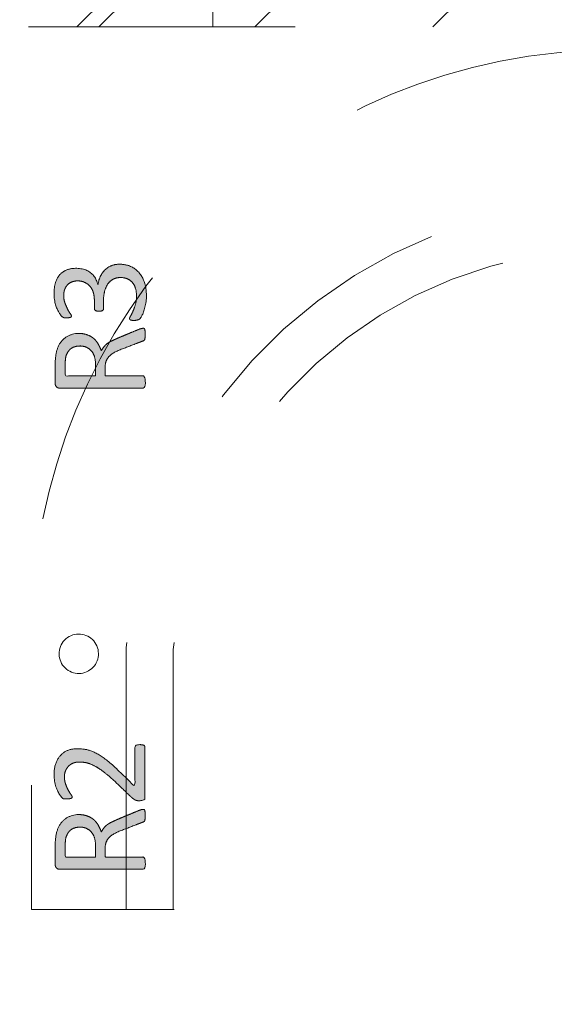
# Model space of a CAD drawing. Header units: inches. Extents: x -522 to -243, y -71 to 49.
# Tile 11 of 54: x -304.73 to -302.06, y -7.57 to -2.65. Entities that reach past the tile are written whole.
import ezdxf

# ---------------------------------------------------------------- set-up
doc = ezdxf.new("R2010")
doc.units = ezdxf.units.IN
doc.header["$LTSCALE"] = 32
doc.header["$MEASUREMENT"] = 0
doc.linetypes.add('Dash Style-1', pattern=[0.083328, 0.041656, -0.041672])
for name, color, linetype, lineweight in [('DashLine', 7, 'Dash Style-1', 13), ('DashLineFill', 7, 'Dash Style-1', 13), ('Drawing', 7, 'Continuous', 18), ('None', 7, 'Continuous', 18), ('SolidLine', 7, 'Continuous', 15)]:
    doc.layers.add(name, color=color, linetype=linetype, lineweight=lineweight)
doc.layers.add('Notes', color=1, linetype='Continuous', lineweight=18, true_color=0xff0000)

# ---------------------------------------------------------------- blocks, each defined once
blk = doc.blocks.new('Group-32')
at = {"layer": 'Notes', "linetype": 'Continuous', "lineweight": 0, "true_color": 0xff0000}
blk.add_hatch(color=1, dxfattribs=at).paths.add_polyline_path([(2.9199, 6.43), (2.9272, 6.4298), (2.9344, 6.4293), (2.9414, 6.4286), (2.9483, 6.4274), (2.955, 6.426), (2.9616, 6.4243), (2.968, 6.4222), (2.9743, 6.4198), (2.9805, 6.4171), (2.9863, 6.4141), (2.992, 6.4108), (2.9974, 6.4071), (3.0026, 6.4032), (3.0076, 6.3989), (3.0123, 6.3943), (3.0168, 6.3894), (3.0211, 6.3842), (3.0251, 6.3787), (3.0289, 6.3729), (3.0325, 6.3668), (3.0358, 6.3604), (3.0389, 6.3537), (3.0418, 6.3468), (3.0445, 6.3396), (3.0469, 6.3321), (3.0489, 6.3243), (3.0507, 6.3164), (3.0521, 6.3082), (3.0532, 6.2998), (3.054, 6.2911), (3.0545, 6.2822), (3.0546, 6.2731), (3.0546, 6.2676), (3.0544, 6.2622), (3.0541, 6.2569), (3.0537, 6.2517), (3.0532, 6.2465), (3.0525, 6.2415), (3.0518, 6.2365), (3.0509, 6.2316), (3.05, 6.2268), (3.049, 6.2221), (3.0479, 6.2176), (3.0468, 6.2131), (3.0456, 6.2088), (3.0444, 6.2046), (3.0431, 6.2005), (3.0417, 6.1965), (3.0403, 6.1927), (3.0389, 6.189), (3.0376, 6.1855), (3.0362, 6.1822), (3.0348, 6.1791), (3.0334, 6.1761), (3.032, 6.1733), (3.0306, 6.1707), (3.0293, 6.1683), (3.0281, 6.1661), (3.027, 6.1642), (3.026, 6.1626), (3.0252, 6.1613), (3.0244, 6.1601), (3.0238, 6.1593), (3.0233, 6.1587), (3.0228, 6.1582), (3.0223, 6.1578), (3.0217, 6.1573), (3.0212, 6.1569), (3.0206, 6.1564), (3.02, 6.1559), (3.0193, 6.1555), (3.0186, 6.155), (3.0179, 6.1546), (3.0172, 6.1541), (3.0164, 6.1538), (3.0156, 6.1534), (3.0148, 6.1531), (3.014, 6.1528), (3.0131, 6.1525), (3.0122, 6.1522), (3.0112, 6.152), (3.0103, 6.1518), (3.0093, 6.1515), (3.0083, 6.1513), (3.0072, 6.1511), (3.0061, 6.1509), (3.005, 6.1506), (3.0039, 6.1504), (3.0027, 6.1502), (3.0014, 6.15), (3, 6.1498), (2.9986, 6.1497), (2.997, 6.1496), (2.9954, 6.1495), (2.9937, 6.1495), (2.9919, 6.1495), (2.9888, 6.1495), (2.9859, 6.1496), (2.9834, 6.1499), (2.981, 6.1502), (2.979, 6.1506), (2.9772, 6.151), (2.9756, 6.1516), (2.9743, 6.1522), (2.9733, 6.1529), (2.9723, 6.1537), (2.9715, 6.1544), (2.9709, 6.1552), (2.9704, 6.1561), (2.97, 6.1569), (2.9698, 6.1578), (2.9697, 6.1587), (2.9698, 6.1597), (2.9701, 6.1609), (2.9705, 6.1622), (2.9711, 6.1638), (2.9719, 6.1655), (2.9728, 6.1673), (2.974, 6.1694), (2.9753, 6.1716), (2.9767, 6.174), (2.9781, 6.1766), (2.9796, 6.1793), (2.981, 6.1822), (2.9826, 6.1853), (2.9841, 6.1886), (2.9857, 6.192), (2.9873, 6.1956), (2.9889, 6.1994), (2.9904, 6.2032), (2.992, 6.2072), (2.9935, 6.2113), (2.995, 6.2155), (2.9964, 6.2198), (2.9979, 6.2243), (2.9993, 6.2288), (3.0006, 6.2335), (3.0017, 6.2384), (3.0026, 6.2434), (3.0034, 6.2487), (3.004, 6.2541), (3.0045, 6.2596), (3.0047, 6.2654), (3.0048, 6.2713), (3.0047, 6.2772), (3.0045, 6.2828), (3.004, 6.2882), (3.0034, 6.2934), (3.0026, 6.2984), (3.0017, 6.3031), (3.0006, 6.3076), (2.9993, 6.3119), (2.9978, 6.316), (2.9961, 6.3199), (2.9943, 6.3237), (2.9923, 6.3273), (2.9902, 6.3308), (2.9878, 6.3342), (2.9853, 6.3374), (2.9827, 6.3405), (2.9798, 6.3434), (2.9769, 6.3461), (2.9738, 6.3486), (2.9707, 6.3509), (2.9674, 6.3529), (2.964, 6.3548), (2.9604, 6.3565), (2.9568, 6.358), (2.9531, 6.3593), (2.9493, 6.3604), (2.9455, 6.3614), (2.9416, 6.3622), (2.9376, 6.3628), (2.9336, 6.3632), (2.9296, 6.3635), (2.9254, 6.3635), (2.9205, 6.3634), (2.9156, 6.3631), (2.911, 6.3625), (2.9065, 6.3617), (2.9022, 6.3607), (2.8981, 6.3594), (2.8942, 6.3579), (2.8904, 6.3562), (2.8867, 6.3542), (2.8832, 6.3521), (2.8798, 6.3497), (2.8765, 6.3472), (2.8734, 6.3444), (2.8703, 6.3415), (2.8674, 6.3383), (2.8645, 6.3349), (2.8618, 6.3314), (2.8593, 6.3276), (2.8569, 6.3235), (2.8546, 6.3193), (2.8525, 6.3148), (2.8505, 6.31), (2.8487, 6.3051), (2.847, 6.2999), (2.8455, 6.2945), (2.8442, 6.289), (2.8431, 6.2833), (2.8422, 6.2775), (2.8415, 6.2715), (2.841, 6.2654), (2.8407, 6.2592), (2.8405, 6.2528), (2.8405, 6.2104), (2.8405, 6.2095), (2.8405, 6.2086), (2.8404, 6.2077), (2.8403, 6.2069), (2.8402, 6.2061), (2.84, 6.2054), (2.8398, 6.2046), (2.8396, 6.2039), (2.8394, 6.2032), (2.8391, 6.2026), (2.8387, 6.202), (2.8382, 6.2014), (2.8378, 6.2008), (2.8372, 6.2003), (2.8366, 6.1998), (2.8359, 6.1993), (2.8352, 6.1989), (2.8344, 6.1984), (2.8336, 6.198), (2.8327, 6.1977), (2.8318, 6.1974), (2.8307, 6.1971), (2.8297, 6.1968), (2.8286, 6.1965), (2.8274, 6.1963), (2.8261, 6.1961), (2.8247, 6.196), (2.8232, 6.1958), (2.8217, 6.1957), (2.8201, 6.1957), (2.8184, 6.1956), (2.8166, 6.1956), (2.8152, 6.1956), (2.8138, 6.1957), (2.8125, 6.1957), (2.8113, 6.1958), (2.81, 6.196), (2.8088, 6.1961), (2.8076, 6.1963), (2.8064, 6.1965), (2.8053, 6.1968), (2.8042, 6.1971), (2.8032, 6.1974), (2.8023, 6.1977), (2.8014, 6.198), (2.8005, 6.1984), (2.7997, 6.1989), (2.799, 6.1993), (2.7984, 6.1998), (2.7978, 6.2003), (2.7972, 6.2008), (2.7967, 6.2014), (2.7963, 6.202), (2.7959, 6.2026), (2.7956, 6.2032), (2.7953, 6.2039), (2.7951, 6.2046), (2.7949, 6.2052), (2.7948, 6.2059), (2.7946, 6.2065), (2.7945, 6.207), (2.7945, 6.2075), (2.7944, 6.2081), (2.7944, 6.2085), (2.7944, 6.2491), (2.7943, 6.2546), (2.7941, 6.26), (2.7936, 6.2652), (2.793, 6.2703), (2.7923, 6.2754), (2.7913, 6.2803), (2.7902, 6.2851), (2.7889, 6.2897), (2.7874, 6.2942), (2.7858, 6.2986), (2.7839, 6.3027), (2.782, 6.3066), (2.7798, 6.3103), (2.7775, 6.3138), (2.7749, 6.3171), (2.7723, 6.3202), (2.7694, 6.3231), (2.7664, 6.3259), (2.7633, 6.3285), (2.76, 6.331), (2.7566, 6.3334), (2.7531, 6.3356), (2.7494, 6.3376), (2.7455, 6.3396), (2.7415, 6.3413), (2.7375, 6.3428), (2.7334, 6.3441), (2.7291, 6.3451), (2.7248, 6.3459), (2.7204, 6.3465), (2.7159, 6.3468), (2.7114, 6.3469), (2.7077, 6.3469), (2.7041, 6.3466), (2.7006, 6.3463), (2.6971, 6.3458), (2.6936, 6.3451), (2.6903, 6.3443), (2.6869, 6.3434), (2.6837, 6.3423), (2.6805, 6.3411), (2.6775, 6.3397), (2.6745, 6.3382), (2.6717, 6.3366), (2.669, 6.3348), (2.6664, 6.3328), (2.6639, 6.3307), (2.6615, 6.3285), (2.6593, 6.3261), (2.6572, 6.3236), (2.6551, 6.3209), (2.6532, 6.3181), (2.6514, 6.3151), (2.6498, 6.312), (2.6482, 6.3088), (2.6468, 6.3054), (2.6455, 6.3019), (2.6444, 6.2982), (2.6434, 6.2944), (2.6426, 6.2904), (2.642, 6.2863), (2.6416, 6.2821), (2.6413, 6.2777), (2.6412, 6.2731), (2.6413, 6.2681), (2.6416, 6.2632), (2.6421, 6.2584), (2.6429, 6.2537), (2.6438, 6.2492), (2.6449, 6.2447), (2.6462, 6.2404), (2.6477, 6.2362), (2.6493, 6.2321), (2.6509, 6.2281), (2.6525, 6.2243), (2.6542, 6.2205), (2.6558, 6.2169), (2.6574, 6.2134), (2.659, 6.21), (2.6606, 6.2067), (2.6622, 6.2035), (2.6638, 6.2005), (2.6655, 6.1975), (2.6671, 6.1947), (2.6687, 6.192), (2.6703, 6.1894), (2.6719, 6.1869), (2.6735, 6.1845), (2.675, 6.1823), (2.6764, 6.1803), (2.6775, 6.1784), (2.6784, 6.1767), (2.6791, 6.1752), (2.6796, 6.1738), (2.6799, 6.1726), (2.68, 6.1716), (2.68, 6.1712), (2.6799, 6.1707), (2.6799, 6.1702), (2.6798, 6.1698), (2.6796, 6.1693), (2.6795, 6.1688), (2.6793, 6.1684), (2.6791, 6.1679), (2.6788, 6.1675), (2.6785, 6.1671), (2.6781, 6.1667), (2.6777, 6.1663), (2.6772, 6.166), (2.6766, 6.1657), (2.676, 6.1654), (2.6754, 6.1652), (2.6747, 6.1649), (2.6739, 6.1647), (2.673, 6.1645), (2.6722, 6.1642), (2.6712, 6.164), (2.6702, 6.1638), (2.6691, 6.1635), (2.668, 6.1633), (2.6668, 6.1631), (2.6655, 6.1629), (2.6641, 6.1627), (2.6627, 6.1626), (2.6612, 6.1625), (2.6595, 6.1624), (2.6578, 6.1624), (2.656, 6.1624), (2.6546, 6.1624), (2.6534, 6.1624), (2.6521, 6.1624), (2.6509, 6.1624), (2.6498, 6.1624), (2.6487, 6.1624), (2.6477, 6.1624), (2.6468, 6.1624), (2.6459, 6.1624), (2.645, 6.1625), (2.6441, 6.1626), (2.6433, 6.1629), (2.6425, 6.1631), (2.6418, 6.1634), (2.641, 6.1638), (2.6403, 6.1642), (2.6396, 6.1647), (2.6389, 6.1651), (2.6382, 6.1655), (2.6375, 6.1658), (2.6369, 6.1662), (2.6362, 6.1665), (2.6355, 6.1668), (2.6348, 6.167), (2.6341, 6.1673), (2.6334, 6.1676), (2.6327, 6.1681), (2.632, 6.1686), (2.6313, 6.1692), (2.6306, 6.1699), (2.6299, 6.1707), (2.6292, 6.1716), (2.6285, 6.1726), (2.6276, 6.1739), (2.6266, 6.1753), (2.6256, 6.1769), (2.6243, 6.1788), (2.623, 6.1808), (2.6216, 6.183), (2.62, 6.1855), (2.6184, 6.1881), (2.6168, 6.1908), (2.6152, 6.1936), (2.6136, 6.1965), (2.6119, 6.1996), (2.6103, 6.2028), (2.6087, 6.206), (2.6071, 6.2094), (2.6055, 6.213), (2.604, 6.2167), (2.6026, 6.2206), (2.6013, 6.2247), (2.6001, 6.2289), (2.599, 6.2333), (2.5979, 6.2379), (2.5969, 6.2427), (2.5961, 6.2476), (2.5953, 6.2525), (2.5947, 6.2576), (2.5942, 6.2627), (2.5938, 6.268), (2.5935, 6.2733), (2.5933, 6.2787), (2.5933, 6.2842), (2.5934, 6.2919), (2.5937, 6.2994), (2.5943, 6.3067), (2.5951, 6.3137), (2.5961, 6.3205), (2.5974, 6.3271), (2.5989, 6.3334), (2.6006, 6.3396), (2.6026, 6.3454), (2.6048, 6.351), (2.6072, 6.3564), (2.6099, 6.3615), (2.6127, 6.3663), (2.6159, 6.3709), (2.6192, 6.3752), (2.6228, 6.3792), (2.6266, 6.383), (2.6305, 6.3866), (2.6346, 6.3898), (2.6389, 6.3928), (2.6434, 6.3956), (2.648, 6.3981), (2.6529, 6.4003), (2.6578, 6.4023), (2.663, 6.404), (2.6682, 6.4055), (2.6736, 6.4068), (2.6791, 6.4078), (2.6847, 6.4086), (2.6904, 6.4092), (2.6962, 6.4096), (2.7021, 6.4097), (2.7076, 6.4096), (2.713, 6.4093), (2.7182, 6.4089), (2.7234, 6.4083), (2.7284, 6.4075), (2.7333, 6.4066), (2.7381, 6.4054), (2.7427, 6.4041), (2.7473, 6.4027), (2.7517, 6.4011), (2.7559, 6.3993), (2.76, 6.3975), (2.764, 6.3954), (2.7678, 6.3932), (2.7715, 6.3909), (2.775, 6.3885), (2.7784, 6.3858), (2.7817, 6.383), (2.7848, 6.3801), (2.7877, 6.3769), (2.7905, 6.3736), (2.7932, 6.3701), (2.7957, 6.3665), (2.7981, 6.3626), (2.8003, 6.3586), (2.8024, 6.3545), (2.8042, 6.3502), (2.8059, 6.3458), (2.8075, 6.3412), (2.8088, 6.3365), (2.81, 6.3316), (2.811, 6.3266), (2.8129, 6.3266), (2.8134, 6.3321), (2.8143, 6.3375), (2.8153, 6.3429), (2.8166, 6.3481), (2.8181, 6.3532), (2.8198, 6.3583), (2.8217, 6.3633), (2.8239, 6.3682), (2.8263, 6.3729), (2.8288, 6.3775), (2.8315, 6.3819), (2.8343, 6.3862), (2.8373, 6.3902), (2.8404, 6.3941), (2.8436, 6.3978), (2.847, 6.4014), (2.8505, 6.4047), (2.8542, 6.4079), (2.858, 6.4109), (2.862, 6.4136), (2.8661, 6.4162), (2.8704, 6.4185), (2.8748, 6.4207), (2.8793, 6.4226), (2.884, 6.4243), (2.8888, 6.4258), (2.8937, 6.4271), (2.8987, 6.4281), (2.9038, 6.4289), (2.9091, 6.4295), (2.9144, 6.4299)])
h = blk.add_hatch(color=1, dxfattribs=at)
h.paths.add_polyline_path([(3.038, 6.1104), (3.0389, 6.1104), (3.0397, 6.1104), (3.0405, 6.1103), (3.0412, 6.1102), (3.0419, 6.1101), (3.0425, 6.1099), (3.0431, 6.1097), (3.0436, 6.1095), (3.044, 6.1093), (3.0444, 6.1089), (3.0448, 6.1084), (3.0452, 6.1079), (3.0455, 6.1073), (3.0458, 6.1066), (3.0461, 6.1058), (3.0463, 6.1049), (3.0466, 6.1039), (3.0468, 6.1029), (3.047, 6.1018), (3.0472, 6.1005), (3.0475, 6.0992), (3.0477, 6.0978), (3.0479, 6.0963), (3.0482, 6.0948), (3.0484, 6.0931), (3.0486, 6.0914), (3.0487, 6.0895), (3.0489, 6.0876), (3.049, 6.0856), (3.049, 6.0835), (3.0491, 6.0813), (3.0491, 6.0791), (3.0491, 6.0768), (3.049, 6.0747), (3.049, 6.0727), (3.0489, 6.0708), (3.0487, 6.069), (3.0486, 6.0673), (3.0484, 6.0658), (3.0482, 6.0643), (3.0479, 6.063), (3.0477, 6.0617), (3.0475, 6.0604), (3.0472, 6.0592), (3.047, 6.0581), (3.0468, 6.057), (3.0466, 6.056), (3.0463, 6.0551), (3.0461, 6.0542), (3.0457, 6.0534), (3.0454, 6.0526), (3.0449, 6.0519), (3.0444, 6.0512), (3.0439, 6.0506), (3.0433, 6.05), (3.0426, 6.0495), (3.0419, 6.0491), (3.0411, 6.0486), (3.0402, 6.0482), (3.0392, 6.0477), (3.0381, 6.0472), (3.0369, 6.0468), (3.0357, 6.0463), (3.0343, 6.0459), (2.9291, 6.0053), (2.9246, 6.0034), (2.9201, 6.0016), (2.9158, 5.9997), (2.9116, 5.9979), (2.9075, 5.996), (2.9035, 5.9942), (2.8997, 5.9923), (2.8959, 5.9905), (2.8923, 5.9886), (2.8888, 5.9866), (2.8854, 5.9844), (2.8821, 5.9822), (2.8789, 5.9798), (2.8758, 5.9773), (2.8729, 5.9748), (2.8701, 5.972), (2.8674, 5.9692), (2.8649, 5.9663), (2.8626, 5.9632), (2.8604, 5.96), (2.8584, 5.9568), (2.8566, 5.9534), (2.8549, 5.9498), (2.8535, 5.9462), (2.8522, 5.9424), (2.851, 5.9385), (2.8501, 5.9344), (2.8493, 5.9301), (2.8487, 5.9256), (2.8483, 5.9209), (2.848, 5.9161), (2.8479, 5.9111), (2.8479, 5.8724), (3.038, 5.8724), (3.0389, 5.8724), (3.0397, 5.8723), (3.0405, 5.8721), (3.0412, 5.8719), (3.0419, 5.8717), (3.0425, 5.8713), (3.0431, 5.871), (3.0436, 5.8705), (3.044, 5.87), (3.0444, 5.8695), (3.0448, 5.8689), (3.0452, 5.8682), (3.0455, 5.8675), (3.0458, 5.8667), (3.0461, 5.8659), (3.0463, 5.865), (3.0466, 5.8641), (3.0468, 5.863), (3.047, 5.862), (3.0472, 5.8609), (3.0475, 5.8597), (3.0477, 5.8584), (3.0479, 5.8571), (3.0482, 5.8558), (3.0484, 5.8543), (3.0486, 5.8528), (3.0487, 5.8511), (3.0489, 5.8493), (3.049, 5.8474), (3.049, 5.8454), (3.0491, 5.8433), (3.0491, 5.841), (3.0491, 5.8392), (3.049, 5.8374), (3.049, 5.8357), (3.0489, 5.8341), (3.0487, 5.8325), (3.0486, 5.831), (3.0484, 5.8295), (3.0482, 5.8281), (3.0479, 5.8267), (3.0477, 5.8254), (3.0475, 5.8242), (3.0472, 5.823), (3.047, 5.8219), (3.0468, 5.8208), (3.0466, 5.8198), (3.0463, 5.8189), (3.0461, 5.818), (3.0458, 5.8171), (3.0455, 5.8164), (3.0452, 5.8156), (3.0448, 5.815), (3.0444, 5.8144), (3.044, 5.8138), (3.0436, 5.8133), (3.0431, 5.8129), (3.0425, 5.8125), (3.0419, 5.8122), (3.0412, 5.8119), (3.0405, 5.8117), (3.0397, 5.8116), (3.0389, 5.8115), (3.038, 5.8115), (2.6228, 5.8115), (2.6197, 5.8116), (2.6168, 5.8119), (2.6141, 5.8125), (2.6117, 5.8133), (2.6095, 5.8144), (2.6076, 5.8156), (2.6058, 5.8171), (2.6043, 5.8189), (2.603, 5.8207), (2.6019, 5.8226), (2.601, 5.8244), (2.6002, 5.8262), (2.5996, 5.8281), (2.5991, 5.8299), (2.5989, 5.8318), (2.5988, 5.8336), (2.5988, 5.9296), (2.5988, 5.9337), (2.5989, 5.9376), (2.5989, 5.9413), (2.599, 5.9448), (2.5992, 5.9482), (2.5993, 5.9514), (2.5995, 5.9544), (2.5997, 5.9573), (2.6, 5.96), (2.6002, 5.9627), (2.6005, 5.9653), (2.6009, 5.9679), (2.6012, 5.9704), (2.6016, 5.9728), (2.602, 5.9752), (2.6025, 5.9776), (2.6035, 5.9839), (2.6047, 5.9901), (2.6062, 5.9962), (2.6078, 6.002), (2.6096, 6.0077), (2.6117, 6.0132), (2.6139, 6.0186), (2.6163, 6.0237), (2.6189, 6.0287), (2.6217, 6.0334), (2.6246, 6.0379), (2.6276, 6.0422), (2.6308, 6.0462), (2.6341, 6.05), (2.6376, 6.0536), (2.6412, 6.0569), (2.645, 6.0601), (2.6489, 6.063), (2.653, 6.0658), (2.6572, 6.0685), (2.6615, 6.0709), (2.666, 6.0732), (2.6706, 6.0753), (2.6754, 6.0772), (2.6803, 6.079), (2.6852, 6.0805), (2.6903, 6.0817), (2.6954, 6.0828), (2.7007, 6.0836), (2.706, 6.0842), (2.7114, 6.0845), (2.7169, 6.0846), (2.7224, 6.0845), (2.7277, 6.0842), (2.733, 6.0837), (2.7381, 6.083), (2.7431, 6.0821), (2.748, 6.081), (2.7528, 6.0797), (2.7575, 6.0782), (2.762, 6.0765), (2.7664, 6.0746), (2.7707, 6.0727), (2.7748, 6.0705), (2.7788, 6.0683), (2.7826, 6.0659), (2.7863, 6.0633), (2.7898, 6.0606), (2.7932, 6.0578), (2.7964, 6.0547), (2.7995, 6.0515), (2.8025, 6.0482), (2.8053, 6.0446), (2.808, 6.0409), (2.8105, 6.037), (2.8129, 6.0329), (2.8151, 6.0288), (2.8174, 6.0245), (2.8195, 6.0202), (2.8216, 6.0159), (2.8237, 6.0115), (2.8257, 6.007), (2.8276, 6.0025), (2.8295, 5.9979), (2.8309, 6.0006), (2.8324, 6.0033), (2.8339, 6.0059), (2.8355, 6.0085), (2.8371, 6.011), (2.8388, 6.0134), (2.8406, 6.0158), (2.8424, 6.0182), (2.8443, 6.0205), (2.8463, 6.0227), (2.8483, 6.0248), (2.8505, 6.0269), (2.8527, 6.029), (2.855, 6.031), (2.8574, 6.0329), (2.8599, 6.0348), (2.8625, 6.0366), (2.8652, 6.0384), (2.8681, 6.0402), (2.871, 6.0419), (2.8741, 6.0437), (2.8772, 6.0453), (2.8805, 6.047), (2.8839, 6.0486), (2.8874, 6.0503), (2.891, 6.0519), (2.8947, 6.0536), (2.8985, 6.0553), (2.9023, 6.0571), (2.9062, 6.0588), (2.9103, 6.0606), (2.9144, 6.0625), (3.0122, 6.1031), (3.0153, 6.1044), (3.0182, 6.1055), (3.0208, 6.1066), (3.0233, 6.1075), (3.0254, 6.1082), (3.0274, 6.1088), (3.0291, 6.1092), (3.0306, 6.1095), (3.032, 6.1097), (3.0332, 6.1099), (3.0343, 6.1101), (3.0352, 6.1102), (3.0361, 6.1103), (3.0369, 6.1104), (3.0375, 6.1104)])
h.paths.add_polyline_path([(2.7243, 6.0219), (2.7175, 6.0217), (2.7111, 6.0211), (2.705, 6.0202), (2.6991, 6.0189), (2.6936, 6.0172), (2.6885, 6.0151), (2.6836, 6.0127), (2.6791, 6.0099), (2.6748, 6.0066), (2.6708, 6.0029), (2.6671, 5.9987), (2.6636, 5.994), (2.6604, 5.9887), (2.6574, 5.9831), (2.6547, 5.9769), (2.6523, 5.9702), (2.6519, 5.9679), (2.6514, 5.9655), (2.6511, 5.963), (2.6507, 5.9605), (2.6504, 5.9579), (2.6501, 5.9553), (2.6498, 5.9526), (2.6495, 5.9499), (2.6493, 5.947), (2.6491, 5.944), (2.649, 5.9408), (2.6489, 5.9374), (2.6488, 5.9339), (2.6487, 5.9302), (2.6486, 5.9263), (2.6486, 5.9222), (2.6486, 5.8724), (2.8, 5.8724), (2.8, 5.9296), (2.7999, 5.9355), (2.7996, 5.9411), (2.7992, 5.9465), (2.7986, 5.9517), (2.7978, 5.9567), (2.7968, 5.9614), (2.7957, 5.9659), (2.7944, 5.9702), (2.7929, 5.9743), (2.7913, 5.9782), (2.7895, 5.982), (2.7875, 5.9857), (2.7853, 5.9892), (2.783, 5.9925), (2.7805, 5.9957), (2.7778, 5.9988), (2.775, 6.0017), (2.7721, 6.0044), (2.7691, 6.0069), (2.766, 6.0092), (2.7629, 6.0113), (2.7596, 6.0132), (2.7563, 6.0148), (2.7529, 6.0163), (2.7494, 6.0176), (2.7459, 6.0188), (2.7424, 6.0197), (2.7388, 6.0205), (2.7352, 6.0211), (2.7316, 6.0215), (2.728, 6.0218)])
at = {"layer": 'Notes', "color": 7}
for points, knots in [([(2.9199, 6.43), (2.9494, 6.43), (2.9993, 6.4097), (3.0343, 6.3691), (3.0546, 6.31), (3.0546, 6.251), (3.0472, 6.2122), (3.0362, 6.1808), (3.0251, 6.1605), (3.0214, 6.1569), (3.0159, 6.1532), (3.0085, 6.1513), (2.9993, 6.1495), (2.979, 6.1495), (2.9697, 6.155), (2.9697, 6.1624), (2.9808, 6.1808), (2.9937, 6.2104), (3.0048, 6.2473), (3.0048, 6.2953), (2.9937, 6.3285), (2.9716, 6.3525), (2.9421, 6.3635), (2.9051, 6.3635), (2.8756, 6.3488), (2.8535, 6.3211), (2.8405, 6.2787), (2.8405, 6.2316), (2.8405, 6.2067), (2.8378, 6.1984), (2.8239, 6.1956), (2.811, 6.1956), (2.7972, 6.1984), (2.7944, 6.2067), (2.7944, 6.2288), (2.7944, 6.2713), (2.7833, 6.3082), (2.7612, 6.3322), (2.7298, 6.3469), (2.6966, 6.3469), (2.6578, 6.3331), (2.6412, 6.2916), (2.6412, 6.2528), (2.6606, 6.203), (2.68, 6.1753), (2.68, 6.1698), (2.6781, 6.1661), (2.6726, 6.1642), (2.6634, 6.1624), (2.6514, 6.1624), (2.6431, 6.1624), (2.6375, 6.1661), (2.632, 6.1679), (2.6265, 6.1753), (2.6136, 6.1956), (2.6006, 6.2233), (2.5933, 6.262), (2.5933, 6.3156), (2.608, 6.3635), (2.6375, 6.3949), (2.6781, 6.4097), (2.7243, 6.4097), (2.7612, 6.3986), (2.7889, 6.3783), (2.8073, 6.3469), (2.811, 6.3266), (2.8119, 6.3266), (2.8129, 6.3266), (2.8147, 6.3488), (2.8332, 6.3875), (2.8609, 6.4152), (2.8978, 6.43), (2.9199, 6.43)], [0, 0, 0, 0.017275, 0.034551, 0.051826, 0.069101, 0.079466, 0.089831, 0.100197, 0.110562, 0.120927, 0.131292, 0.141657, 0.152023, 0.170162, 0.188301, 0.20644, 0.224579, 0.242718, 0.260857, 0.278996, 0.297135, 0.315274, 0.333413, 0.355585, 0.377758, 0.39993, 0.422102, 0.440315, 0.443482, 0.449817, 0.452985, 0.455359, 0.460109, 0.462484, 0.488606, 0.517104, 0.545602, 0.5741, 0.602598, 0.625397, 0.670993, 0.693792, 0.71887, 0.769027, 0.794105, 0.806644, 0.819183, 0.831722, 0.844261, 0.852098, 0.858368, 0.864638, 0.870907, 0.877177, 0.883446, 0.889716, 0.895985, 0.904867, 0.913749, 0.922631, 0.931513, 0.939712, 0.947912, 0.956111, 0.96431, 0.96431, 0.964676, 0.964676, 0.973507, 0.982338, 0.991169, 1, 1, 1]), ([(3.038, 6.1104), (3.0417, 6.1104), (3.0454, 6.1086), (3.0472, 6.1012), (3.0491, 6.0883), (3.0491, 6.0698), (3.0472, 6.0588), (3.0454, 6.0514), (3.0399, 6.0477), (3.0343, 6.0459), (2.9817, 6.0256), (2.9291, 6.0053), (2.9107, 5.9979), (2.8812, 5.9831), (2.859, 5.961), (2.8479, 5.9314), (2.8479, 5.8918), (2.8479, 5.8724), (2.943, 5.8724), (3.0417, 5.8724), (3.0454, 5.8687), (3.0472, 5.8613), (3.0491, 5.8502), (3.0491, 5.8336), (3.0472, 5.8226), (3.0454, 5.8152), (3.0417, 5.8115), (2.8304, 5.8115), (2.6099, 5.8115), (2.5988, 5.8262), (2.5988, 5.8816), (2.5988, 5.9462), (2.6006, 5.9683), (2.6025, 5.9776), (2.6062, 6.0034), (2.6265, 6.044), (2.656, 6.0698), (2.6948, 6.0846), (2.739, 6.0846), (2.776, 6.0717), (2.8036, 6.0495), (2.8221, 6.0163), (2.8295, 5.9979), (2.835, 6.0089), (2.8498, 6.0274), (2.8701, 6.0422), (2.8978, 6.0551), (2.9144, 6.0625), (2.9633, 6.0828), (3.0122, 6.1031), (3.0251, 6.1086), (3.0362, 6.1104), (3.038, 6.1104)], [0, 0, 0, 0.004018, 0.008035, 0.012053, 0.01607, 0.020088, 0.024105, 0.028123, 0.03214, 0.03214, 0.070951, 0.070951, 0.084634, 0.098317, 0.112001, 0.125684, 0.138745, 0.138745, 0.202807, 0.205295, 0.207782, 0.21027, 0.212758, 0.214748, 0.216739, 0.218729, 0.220719, 0.332671, 0.339637, 0.346603, 0.391882, 0.407555, 0.423229, 0.423229, 0.466696, 0.510164, 0.553631, 0.597099, 0.640566, 0.684033, 0.727501, 0.770968, 0.770968, 0.798042, 0.825115, 0.852188, 0.879262, 0.879262, 0.958132, 0.958132, 0.979066, 1, 1, 1]), ([(2.7243, 6.0219), (2.6966, 6.0219), (2.6615, 5.9979), (2.6523, 5.9702), (2.6505, 5.961), (2.6486, 5.9388), (2.6486, 5.8973), (2.6486, 5.8724), (2.7243, 5.8724), (2.8, 5.8724), (2.8, 5.901), (2.8, 5.9536), (2.7889, 5.9868), (2.7667, 6.0108), (2.739, 6.0219), (2.7243, 6.0219)], [0, 0, 0, 0.142515, 0.285031, 0.285031, 0.330993, 0.376955, 0.445899, 0.445899, 0.655281, 0.655281, 0.734439, 0.800829, 0.867219, 0.93361, 1, 1, 1])]:
    blk.add_open_spline(points, degree=2, knots=knots, dxfattribs=at)
blk = doc.blocks.new('Group-33')
at = {"layer": 'Notes', "linetype": 'Continuous', "lineweight": 0, "true_color": 0xff0000}
blk.add_hatch(color=1, dxfattribs=at).paths.add_polyline_path([(3.0214, 4.0321), (3.0228, 4.0321), (3.0242, 4.032), (3.0256, 4.032), (3.0269, 4.0319), (3.0283, 4.0317), (3.0297, 4.0316), (3.0311, 4.0314), (3.0325, 4.0312), (3.0338, 4.0309), (3.0351, 4.0307), (3.0362, 4.0305), (3.0373, 4.0303), (3.0383, 4.03), (3.0392, 4.0298), (3.04, 4.0296), (3.0408, 4.0293), (3.0415, 4.0291), (3.0421, 4.0288), (3.0427, 4.0284), (3.0433, 4.0279), (3.0439, 4.0275), (3.0444, 4.0269), (3.0449, 4.0263), (3.0454, 4.0256), (3.0458, 4.0249), (3.0462, 4.0242), (3.0465, 4.0234), (3.0468, 4.0226), (3.047, 4.0218), (3.0471, 4.021), (3.0472, 4.0201), (3.0472, 4.0192), (3.0472, 3.7719), (3.0472, 3.7705), (3.0472, 3.7693), (3.0471, 3.7681), (3.047, 3.767), (3.0469, 3.766), (3.0467, 3.7651), (3.0465, 3.7643), (3.0463, 3.7636), (3.0461, 3.7629), (3.0457, 3.7622), (3.0454, 3.7615), (3.0449, 3.7608), (3.0444, 3.7601), (3.0439, 3.7594), (3.0433, 3.7587), (3.0426, 3.758), (3.0419, 3.7574), (3.0411, 3.7567), (3.0402, 3.7561), (3.0392, 3.7555), (3.0381, 3.7549), (3.0369, 3.7544), (3.0357, 3.7539), (3.0343, 3.7534), (3.0329, 3.753), (3.0314, 3.7526), (3.0299, 3.7523), (3.0283, 3.752), (3.0267, 3.7518), (3.025, 3.7517), (3.0232, 3.7516), (3.0214, 3.7516), (3.0196, 3.7516), (3.0179, 3.7516), (3.0163, 3.7517), (3.0147, 3.7518), (3.0133, 3.7519), (3.0119, 3.7521), (3.0106, 3.7523), (3.0094, 3.7525), (3.0083, 3.7528), (3.0071, 3.753), (3.006, 3.7533), (3.0048, 3.7537), (3.0036, 3.754), (3.0025, 3.7544), (3.0013, 3.7548), (3.0002, 3.7553), (2.999, 3.7558), (2.9979, 3.7563), (2.9969, 3.7568), (2.9958, 3.7574), (2.9948, 3.7579), (2.9938, 3.7586), (2.9928, 3.7592), (2.9919, 3.7599), (2.9909, 3.7606), (2.9899, 3.7613), (2.9889, 3.7621), (2.9877, 3.7629), (2.9865, 3.7637), (2.9853, 3.7646), (2.984, 3.7654), (2.9827, 3.7664), (2.8922, 3.8531), (2.884, 3.8603), (2.8761, 3.8672), (2.8685, 3.8737), (2.8611, 3.8798), (2.8539, 3.8857), (2.8471, 3.8912), (2.8404, 3.8963), (2.8341, 3.9011), (2.8279, 3.9056), (2.8219, 3.9098), (2.8159, 3.9137), (2.8101, 3.9174), (2.8044, 3.9209), (2.7988, 3.9241), (2.7933, 3.927), (2.788, 3.9297), (2.7827, 3.9321), (2.7776, 3.9343), (2.7727, 3.9363), (2.7679, 3.938), (2.7632, 3.9395), (2.7587, 3.9407), (2.7543, 3.9418), (2.7501, 3.9426), (2.746, 3.9432), (2.7419, 3.9438), (2.7379, 3.9443), (2.734, 3.9447), (2.7301, 3.945), (2.7262, 3.9452), (2.7225, 3.9453), (2.7187, 3.9454), (2.7151, 3.9453), (2.7115, 3.9451), (2.7079, 3.9447), (2.7044, 3.9442), (2.701, 3.9436), (2.6976, 3.9428), (2.6943, 3.9418), (2.6911, 3.9407), (2.6879, 3.9395), (2.6848, 3.9382), (2.6818, 3.9366), (2.6788, 3.935), (2.676, 3.9332), (2.6732, 3.9312), (2.6706, 3.9291), (2.668, 3.9269), (2.6655, 3.9245), (2.6632, 3.922), (2.6609, 3.9193), (2.6588, 3.9165), (2.6568, 3.9136), (2.6548, 3.9105), (2.6531, 3.9072), (2.6514, 3.9038), (2.6499, 3.9003), (2.6486, 3.8966), (2.6475, 3.8928), (2.6465, 3.8888), (2.6458, 3.8847), (2.6453, 3.8805), (2.645, 3.8761), (2.6449, 3.8715), (2.645, 3.8665), (2.6453, 3.8616), (2.6458, 3.8567), (2.6465, 3.8519), (2.6475, 3.8472), (2.6486, 3.8426), (2.6499, 3.8381), (2.6514, 3.8337), (2.653, 3.8294), (2.6546, 3.8253), (2.6562, 3.8213), (2.6578, 3.8176), (2.6595, 3.814), (2.6611, 3.8105), (2.6627, 3.8073), (2.6643, 3.8042), (2.6659, 3.8012), (2.6675, 3.7984), (2.6692, 3.7957), (2.6708, 3.7931), (2.6724, 3.7906), (2.674, 3.7883), (2.6756, 3.786), (2.6772, 3.7839), (2.6787, 3.7819), (2.6801, 3.7799), (2.6812, 3.778), (2.6821, 3.7763), (2.6828, 3.7746), (2.6833, 3.773), (2.6836, 3.7715), (2.6837, 3.77), (2.6837, 3.7696), (2.6836, 3.7691), (2.6834, 3.7687), (2.6832, 3.7682), (2.683, 3.7677), (2.6826, 3.7673), (2.6823, 3.7668), (2.6818, 3.7664), (2.6814, 3.7659), (2.6809, 3.7655), (2.6803, 3.7651), (2.6798, 3.7647), (2.6792, 3.7644), (2.6786, 3.7641), (2.6779, 3.7638), (2.6772, 3.7636), (2.6765, 3.7634), (2.6757, 3.7631), (2.6748, 3.7629), (2.6738, 3.7627), (2.6727, 3.7624), (2.6715, 3.7622), (2.6703, 3.762), (2.6689, 3.7617), (2.6675, 3.7615), (2.666, 3.7613), (2.6645, 3.7612), (2.6629, 3.761), (2.6613, 3.7609), (2.6596, 3.7609), (2.6578, 3.7608), (2.656, 3.7608), (2.6546, 3.7608), (2.6534, 3.7608), (2.6521, 3.7608), (2.6509, 3.7608), (2.6498, 3.7608), (2.6487, 3.7608), (2.6477, 3.7608), (2.6468, 3.7608), (2.6459, 3.7608), (2.645, 3.7609), (2.6441, 3.7609), (2.6433, 3.761), (2.6425, 3.7612), (2.6418, 3.7613), (2.641, 3.7615), (2.6403, 3.7617), (2.6396, 3.762), (2.639, 3.7623), (2.6384, 3.7626), (2.6378, 3.7629), (2.6372, 3.7633), (2.6367, 3.7636), (2.6362, 3.7641), (2.6357, 3.7645), (2.6352, 3.765), (2.6347, 3.7655), (2.6341, 3.7661), (2.6334, 3.7668), (2.6327, 3.7675), (2.6319, 3.7683), (2.6311, 3.7691), (2.6302, 3.77), (2.6292, 3.7711), (2.6281, 3.7723), (2.627, 3.7737), (2.6258, 3.7753), (2.6245, 3.7772), (2.6231, 3.7792), (2.6216, 3.7814), (2.62, 3.7839), (2.6184, 3.7865), (2.6168, 3.7893), (2.6152, 3.7923), (2.6136, 3.7954), (2.6119, 3.7987), (2.6103, 3.8022), (2.6087, 3.8059), (2.6071, 3.8097), (2.6055, 3.8137), (2.604, 3.8177), (2.6026, 3.8219), (2.6013, 3.8261), (2.6001, 3.8304), (2.599, 3.8348), (2.5979, 3.8393), (2.5969, 3.8439), (2.5961, 3.8485), (2.5953, 3.8532), (2.5947, 3.858), (2.5942, 3.8628), (2.5938, 3.8677), (2.5935, 3.8726), (2.5933, 3.8776), (2.5933, 3.8826), (2.5934, 3.8908), (2.5938, 3.8986), (2.5946, 3.9062), (2.5956, 3.9135), (2.5969, 3.9205), (2.5984, 3.9273), (2.6003, 3.9337), (2.6025, 3.9398), (2.6049, 3.9457), (2.6075, 3.9514), (2.6103, 3.9568), (2.6133, 3.962), (2.6165, 3.9669), (2.62, 3.9717), (2.6236, 3.9762), (2.6274, 3.9804), (2.6314, 3.9844), (2.6356, 3.9882), (2.6399, 3.9916), (2.6445, 3.9947), (2.6492, 3.9976), (2.654, 4.0001), (2.6591, 4.0024), (2.6643, 4.0044), (2.6697, 4.0061), (2.6751, 4.0076), (2.6806, 4.0089), (2.6862, 4.01), (2.6919, 4.0108), (2.6977, 4.0113), (2.7036, 4.0117), (2.7095, 4.0118), (2.7146, 4.0117), (2.7197, 4.0116), (2.7249, 4.0113), (2.7301, 4.0109), (2.7353, 4.0104), (2.7405, 4.0097), (2.7458, 4.009), (2.751, 4.0081), (2.7564, 4.0071), (2.7619, 4.0057), (2.7675, 4.0042), (2.7732, 4.0023), (2.779, 4.0003), (2.785, 3.9979), (2.791, 3.9953), (2.7972, 3.9924), (2.8035, 3.9892), (2.81, 3.9857), (2.8166, 3.9819), (2.8235, 3.9777), (2.8305, 3.9731), (2.8377, 3.9682), (2.845, 3.963), (2.8525, 3.9574), (2.8603, 3.9513), (2.8683, 3.9448), (2.8766, 3.9379), (2.8851, 3.9304), (2.8939, 3.9224), (2.9029, 3.9139), (2.9122, 3.905), (2.9218, 3.8955), (2.9974, 3.8236), (2.9974, 4.0192), (2.9974, 4.0197), (2.9975, 4.0202), (2.9975, 4.0207), (2.9976, 4.0213), (2.9978, 4.0218), (2.9979, 4.0225), (2.9981, 4.0231), (2.9983, 4.0238), (2.9986, 4.0245), (2.999, 4.0251), (2.9994, 4.0257), (3, 4.0263), (3.0006, 4.0269), (3.0013, 4.0274), (3.0021, 4.0279), (3.003, 4.0284), (3.0039, 4.0289), (3.0049, 4.0293), (3.0059, 4.0297), (3.0069, 4.03), (3.0079, 4.0304), (3.009, 4.0307), (3.0101, 4.0309), (3.0113, 4.0312), (3.0124, 4.0314), (3.0136, 4.0316), (3.0148, 4.0317), (3.0161, 4.0319), (3.0174, 4.032), (3.0187, 4.032), (3.02, 4.0321)])
h = blk.add_hatch(color=1, dxfattribs=at)
h.paths.add_polyline_path([(3.038, 3.7089), (3.0389, 3.7089), (3.0397, 3.7088), (3.0405, 3.7087), (3.0412, 3.7086), (3.0419, 3.7085), (3.0425, 3.7084), (3.0431, 3.7082), (3.0436, 3.708), (3.044, 3.7077), (3.0444, 3.7073), (3.0448, 3.7069), (3.0452, 3.7063), (3.0455, 3.7057), (3.0458, 3.705), (3.0461, 3.7042), (3.0463, 3.7033), (3.0466, 3.7024), (3.0468, 3.7013), (3.047, 3.7002), (3.0472, 3.699), (3.0475, 3.6976), (3.0477, 3.6962), (3.0479, 3.6948), (3.0482, 3.6932), (3.0484, 3.6915), (3.0486, 3.6898), (3.0487, 3.688), (3.0489, 3.686), (3.049, 3.684), (3.049, 3.6819), (3.0491, 3.6798), (3.0491, 3.6775), (3.0491, 3.6753), (3.049, 3.6731), (3.049, 3.6711), (3.0489, 3.6692), (3.0487, 3.6674), (3.0486, 3.6657), (3.0484, 3.6642), (3.0482, 3.6627), (3.0479, 3.6614), (3.0477, 3.6601), (3.0475, 3.6588), (3.0472, 3.6577), (3.047, 3.6565), (3.0468, 3.6555), (3.0466, 3.6545), (3.0463, 3.6535), (3.0461, 3.6526), (3.0457, 3.6518), (3.0454, 3.651), (3.0449, 3.6503), (3.0444, 3.6496), (3.0439, 3.649), (3.0433, 3.6485), (3.0426, 3.648), (3.0419, 3.6475), (3.0411, 3.6471), (3.0402, 3.6466), (3.0392, 3.6461), (3.0381, 3.6457), (3.0369, 3.6452), (3.0357, 3.6447), (3.0343, 3.6443), (2.9291, 3.6037), (2.9246, 3.6018), (2.9201, 3.6), (2.9158, 3.5981), (2.9116, 3.5963), (2.9075, 3.5945), (2.9035, 3.5926), (2.8997, 3.5908), (2.8959, 3.5889), (2.8923, 3.587), (2.8888, 3.585), (2.8854, 3.5829), (2.8821, 3.5806), (2.8789, 3.5783), (2.8758, 3.5758), (2.8729, 3.5732), (2.8701, 3.5705), (2.8674, 3.5676), (2.8649, 3.5647), (2.8626, 3.5616), (2.8604, 3.5585), (2.8584, 3.5552), (2.8566, 3.5518), (2.8549, 3.5483), (2.8535, 3.5446), (2.8522, 3.5409), (2.851, 3.5369), (2.8501, 3.5328), (2.8493, 3.5285), (2.8487, 3.524), (2.8483, 3.5194), (2.848, 3.5146), (2.8479, 3.5096), (2.8479, 3.4708), (3.038, 3.4708), (3.0389, 3.4708), (3.0397, 3.4707), (3.0405, 3.4705), (3.0412, 3.4703), (3.0419, 3.4701), (3.0425, 3.4698), (3.0431, 3.4694), (3.0436, 3.469), (3.044, 3.4685), (3.0444, 3.4679), (3.0448, 3.4673), (3.0452, 3.4667), (3.0455, 3.4659), (3.0458, 3.4652), (3.0461, 3.4643), (3.0463, 3.4634), (3.0466, 3.4625), (3.0468, 3.4615), (3.047, 3.4604), (3.0472, 3.4593), (3.0475, 3.4581), (3.0477, 3.4569), (3.0479, 3.4556), (3.0482, 3.4542), (3.0484, 3.4528), (3.0486, 3.4512), (3.0487, 3.4495), (3.0489, 3.4477), (3.049, 3.4458), (3.049, 3.4438), (3.0491, 3.4417), (3.0491, 3.4394), (3.0491, 3.4376), (3.049, 3.4359), (3.049, 3.4342), (3.0489, 3.4325), (3.0487, 3.4309), (3.0486, 3.4294), (3.0484, 3.4279), (3.0482, 3.4265), (3.0479, 3.4252), (3.0477, 3.4239), (3.0475, 3.4226), (3.0472, 3.4214), (3.047, 3.4203), (3.0468, 3.4193), (3.0466, 3.4182), (3.0463, 3.4173), (3.0461, 3.4164), (3.0458, 3.4156), (3.0455, 3.4148), (3.0452, 3.4141), (3.0448, 3.4134), (3.0444, 3.4128), (3.044, 3.4122), (3.0436, 3.4118), (3.0431, 3.4113), (3.0425, 3.4109), (3.0419, 3.4106), (3.0412, 3.4104), (3.0405, 3.4102), (3.0397, 3.41), (3.0389, 3.4099), (3.038, 3.4099), (2.6228, 3.4099), (2.6197, 3.41), (2.6168, 3.4104), (2.6141, 3.4109), (2.6117, 3.4118), (2.6095, 3.4128), (2.6076, 3.4141), (2.6058, 3.4156), (2.6043, 3.4173), (2.603, 3.4191), (2.6019, 3.421), (2.601, 3.4228), (2.6002, 3.4247), (2.5996, 3.4265), (2.5991, 3.4284), (2.5989, 3.4302), (2.5988, 3.4321), (2.5988, 3.528), (2.5988, 3.5321), (2.5989, 3.536), (2.5989, 3.5397), (2.599, 3.5432), (2.5992, 3.5466), (2.5993, 3.5498), (2.5995, 3.5528), (2.5997, 3.5557), (2.6, 3.5584), (2.6002, 3.5611), (2.6005, 3.5637), (2.6009, 3.5663), (2.6012, 3.5688), (2.6016, 3.5713), (2.602, 3.5737), (2.6025, 3.576), (2.6035, 3.5824), (2.6047, 3.5886), (2.6062, 3.5946), (2.6078, 3.6005), (2.6096, 3.6061), (2.6117, 3.6116), (2.6139, 3.617), (2.6163, 3.6221), (2.6189, 3.6271), (2.6217, 3.6318), (2.6246, 3.6363), (2.6276, 3.6406), (2.6308, 3.6446), (2.6341, 3.6484), (2.6376, 3.652), (2.6412, 3.6554), (2.645, 3.6585), (2.6489, 3.6615), (2.653, 3.6643), (2.6572, 3.6669), (2.6615, 3.6693), (2.666, 3.6716), (2.6706, 3.6737), (2.6754, 3.6757), (2.6803, 3.6774), (2.6852, 3.6789), (2.6903, 3.6802), (2.6954, 3.6812), (2.7007, 3.682), (2.706, 3.6826), (2.7114, 3.6829), (2.7169, 3.683), (2.7224, 3.6829), (2.7277, 3.6826), (2.733, 3.6821), (2.7381, 3.6814), (2.7431, 3.6805), (2.748, 3.6794), (2.7528, 3.6781), (2.7575, 3.6766), (2.762, 3.6749), (2.7664, 3.6731), (2.7707, 3.6711), (2.7748, 3.669), (2.7788, 3.6667), (2.7826, 3.6643), (2.7863, 3.6617), (2.7898, 3.659), (2.7932, 3.6562), (2.7964, 3.6532), (2.7995, 3.65), (2.8025, 3.6466), (2.8053, 3.643), (2.808, 3.6393), (2.8105, 3.6354), (2.8129, 3.6314), (2.8151, 3.6272), (2.8174, 3.6229), (2.8195, 3.6186), (2.8216, 3.6143), (2.8237, 3.6099), (2.8257, 3.6054), (2.8276, 3.6009), (2.8295, 3.5963), (2.8309, 3.599), (2.8324, 3.6017), (2.8339, 3.6043), (2.8355, 3.6069), (2.8371, 3.6094), (2.8388, 3.6119), (2.8406, 3.6143), (2.8424, 3.6166), (2.8443, 3.6189), (2.8463, 3.6211), (2.8483, 3.6233), (2.8505, 3.6254), (2.8527, 3.6274), (2.855, 3.6294), (2.8574, 3.6313), (2.8599, 3.6332), (2.8625, 3.635), (2.8652, 3.6368), (2.8681, 3.6386), (2.871, 3.6404), (2.8741, 3.6421), (2.8772, 3.6438), (2.8805, 3.6454), (2.8839, 3.6471), (2.8874, 3.6487), (2.891, 3.6503), (2.8947, 3.652), (2.8985, 3.6537), (2.9023, 3.6555), (2.9062, 3.6573), (2.9103, 3.6591), (2.9144, 3.6609), (3.0122, 3.7015), (3.0153, 3.7028), (3.0182, 3.704), (3.0208, 3.705), (3.0233, 3.7059), (3.0254, 3.7066), (3.0274, 3.7072), (3.0291, 3.7076), (3.0306, 3.708), (3.032, 3.7082), (3.0332, 3.7084), (3.0343, 3.7085), (3.0352, 3.7086), (3.0361, 3.7087), (3.0369, 3.7088), (3.0375, 3.7089)])
h.paths.add_polyline_path([(2.7243, 3.6203), (2.7175, 3.6201), (2.7111, 3.6195), (2.705, 3.6186), (2.6991, 3.6173), (2.6936, 3.6156), (2.6885, 3.6135), (2.6836, 3.6111), (2.6791, 3.6083), (2.6748, 3.6051), (2.6708, 3.6013), (2.6671, 3.5971), (2.6636, 3.5924), (2.6604, 3.5872), (2.6574, 3.5815), (2.6547, 3.5753), (2.6523, 3.5686), (2.6519, 3.5663), (2.6514, 3.5639), (2.6511, 3.5614), (2.6507, 3.5589), (2.6504, 3.5564), (2.6501, 3.5537), (2.6498, 3.5511), (2.6495, 3.5483), (2.6493, 3.5455), (2.6491, 3.5424), (2.649, 3.5392), (2.6489, 3.5359), (2.6488, 3.5323), (2.6487, 3.5286), (2.6486, 3.5247), (2.6486, 3.5206), (2.6486, 3.4708), (2.8, 3.4708), (2.8, 3.528), (2.7999, 3.5339), (2.7996, 3.5396), (2.7992, 3.545), (2.7986, 3.5502), (2.7978, 3.5551), (2.7968, 3.5599), (2.7957, 3.5644), (2.7944, 3.5686), (2.7929, 3.5727), (2.7913, 3.5766), (2.7895, 3.5804), (2.7875, 3.5841), (2.7853, 3.5876), (2.783, 3.5909), (2.7805, 3.5942), (2.7778, 3.5972), (2.775, 3.6001), (2.7721, 3.6028), (2.7691, 3.6053), (2.766, 3.6076), (2.7629, 3.6097), (2.7596, 3.6116), (2.7563, 3.6133), (2.7529, 3.6148), (2.7494, 3.6161), (2.7459, 3.6172), (2.7424, 3.6181), (2.7388, 3.6189), (2.7352, 3.6195), (2.7316, 3.6199), (2.728, 3.6202)])
at = {"layer": 'Notes', "color": 7}
for points, knots in [([(3.0214, 4.0321), (3.0269, 4.0321), (3.038, 4.0303), (3.0436, 4.0284), (3.0472, 4.0229), (3.0472, 3.8955), (3.0472, 3.7664), (3.0454, 3.7608), (3.0399, 3.7553), (3.0288, 3.7516), (3.014, 3.7516), (3.0048, 3.7534), (2.9956, 3.7571), (2.9882, 3.7627), (2.9827, 3.7664), (2.9374, 3.8097), (2.8922, 3.8531), (2.859, 3.8826), (2.8092, 3.9195), (2.7667, 3.9398), (2.7335, 3.9454), (2.704, 3.9454), (2.6781, 3.9361), (2.6578, 3.9177), (2.6449, 3.89), (2.6449, 3.8512), (2.6578, 3.8162), (2.6708, 3.7922), (2.6837, 3.7756), (2.6837, 3.7682), (2.68, 3.7645), (2.6745, 3.7627), (2.6634, 3.7608), (2.6514, 3.7608), (2.6394, 3.7608), (2.6329, 3.7673), (2.6265, 3.7737), (2.6136, 3.794), (2.6006, 3.8254), (2.5933, 3.8623), (2.5933, 3.9158), (2.6117, 3.9638), (2.6431, 3.997), (2.6855, 4.0118), (2.7298, 4.0118), (2.7723, 4.0044), (2.8221, 3.9804), (2.883, 3.9343), (2.9218, 3.8955), (2.9596, 3.8595), (2.9974, 3.8236), (2.9974, 3.9214), (2.9974, 4.021), (2.9993, 4.0266), (3.0103, 4.0321), (3.0214, 4.0321)], [0, 0, 0, 0.003509, 0.007018, 0.010527, 0.014036, 0.131587, 0.13685, 0.142114, 0.147377, 0.152641, 0.157904, 0.163168, 0.168431, 0.173695, 0.173695, 0.223253, 0.223253, 0.258411, 0.293569, 0.328726, 0.363884, 0.399042, 0.434199, 0.469357, 0.504515, 0.543188, 0.581861, 0.620535, 0.659208, 0.672099, 0.684991, 0.697882, 0.710773, 0.71883, 0.731721, 0.741389, 0.75428, 0.767172, 0.780063, 0.792954, 0.814048, 0.835143, 0.856238, 0.877332, 0.895183, 0.913033, 0.930884, 0.948735, 0.948735, 0.96574, 0.96574, 0.997596, 0.998197, 0.998798, 1, 1, 1]), ([(3.038, 3.7089), (3.0417, 3.7089), (3.0454, 3.707), (3.0472, 3.6996), (3.0491, 3.6867), (3.0491, 3.6683), (3.0472, 3.6572), (3.0454, 3.6498), (3.0399, 3.6461), (3.0343, 3.6443), (2.9817, 3.624), (2.9291, 3.6037), (2.9107, 3.5963), (2.8812, 3.5815), (2.859, 3.5594), (2.8479, 3.5299), (2.8479, 3.4902), (2.8479, 3.4708), (2.943, 3.4708), (3.0417, 3.4708), (3.0454, 3.4671), (3.0472, 3.4597), (3.0491, 3.4487), (3.0491, 3.4321), (3.0472, 3.421), (3.0454, 3.4136), (3.0417, 3.4099), (2.8304, 3.4099), (2.6099, 3.4099), (2.5988, 3.4247), (2.5988, 3.48), (2.5988, 3.5446), (2.6006, 3.5668), (2.6025, 3.576), (2.6062, 3.6018), (2.6265, 3.6424), (2.656, 3.6683), (2.6948, 3.683), (2.739, 3.683), (2.776, 3.6701), (2.8036, 3.648), (2.8221, 3.6148), (2.8295, 3.5963), (2.835, 3.6074), (2.8498, 3.6258), (2.8701, 3.6406), (2.8978, 3.6535), (2.9144, 3.6609), (2.9633, 3.6812), (3.0122, 3.7015), (3.0251, 3.707), (3.0362, 3.7089), (3.038, 3.7089)], [0, 0, 0, 0.004018, 0.008035, 0.012053, 0.01607, 0.020088, 0.024105, 0.028123, 0.03214, 0.03214, 0.070951, 0.070951, 0.084634, 0.098317, 0.112001, 0.125684, 0.138745, 0.138745, 0.202807, 0.205295, 0.207782, 0.21027, 0.212758, 0.214748, 0.216739, 0.218729, 0.220719, 0.332671, 0.339637, 0.346603, 0.391882, 0.407555, 0.423229, 0.423229, 0.466696, 0.510164, 0.553631, 0.597099, 0.640566, 0.684033, 0.727501, 0.770968, 0.770968, 0.798042, 0.825115, 0.852188, 0.879262, 0.879262, 0.958132, 0.958132, 0.979066, 1, 1, 1]), ([(2.7243, 3.6203), (2.6966, 3.6203), (2.6615, 3.5963), (2.6523, 3.5686), (2.6505, 3.5594), (2.6486, 3.5372), (2.6486, 3.4957), (2.6486, 3.4708), (2.7243, 3.4708), (2.8, 3.4708), (2.8, 3.4994), (2.8, 3.552), (2.7889, 3.5852), (2.7667, 3.6092), (2.739, 3.6203), (2.7243, 3.6203)], [0, 0, 0, 0.142515, 0.285031, 0.285031, 0.330993, 0.376955, 0.445899, 0.445899, 0.655281, 0.655281, 0.734439, 0.800829, 0.867219, 0.93361, 1, 1, 1])]:
    blk.add_open_spline(points, degree=2, knots=knots, dxfattribs=at)
blk = doc.blocks.new('1BRPT9-Bracket (2D)')
at = {"layer": 'Notes', "color": 7}
for name in ['Group-32', 'Group-33']:
    blk.add_blockref(name, (0, 0), dxfattribs=at)
blk = doc.blocks.new('1BRPT5-RightBeam (2D)')
at = {"layer": 'DashLineFill', "linetype": 'Continuous', "lineweight": 13}
h = blk.add_hatch(dxfattribs=at)
h.set_pattern_fill('Steel', color=253, style=0, pattern_type=2)
h.set_pattern_definition([(45, (0, 0), (-1.61302, 1.9357), []), (45, (-1.0608, 1.0608), (-0.472346, 0.416761), [])])
h.paths.add_polyline_path([(-1.8504, 0.5), (20.4724, 0.5), (20.4724, -0.5), (-1.8504, -0.5)])
at = {"layer": 'DashLineFill'}
blk.add_line((3.3858, 0.5), (3.3858, -0.5), dxfattribs=at)
at = {"layer": 'DashLineFill', "flags": 128}
blk.add_lwpolyline([(-1.8504, 0.5), (20.4724, 0.5), (20.4724, -0.5), (-1.8504, -0.5)], close=True, dxfattribs=at)
blk = doc.blocks.new('1BRPXC_Power_Pantry_42x12 (2D)')
at = {"layer": 'DashLine', "flags": 128}
for points in [[(-7.5, -18.0906, 0.414214), (-4.5866, -21.0039), (-3.2087, -21.0039), (-3.2087, -20.2896), (3.2087, -20.2896), (3.2087, -21.0039), (4.5866, -21.0039, 0.414214), (7.5, -18.0906)], [(-3.2087, -20.5315), (-4.5173, -20.5315, -0.389861), (-6.742, -18.09)], [(-3.2087, -20.2953), (-4.5063, -20.2953, -0.388642), (-6.5058, -18.0906)]]:
    blk.add_lwpolyline(points, format="xyb", dxfattribs=at)
blk.add_lwpolyline([(-4.4648, -20.8639), (-4.4743, -20.8655), (-4.4839, -20.8661), (-4.4936, -20.8658), (-4.5032, -20.8646), (-4.5126, -20.8624), (-4.5217, -20.8593), (-4.5305, -20.8553), (-4.5389, -20.8505), (-4.5468, -20.8449), (-4.554, -20.8386), (-4.5607, -20.8315), (-4.5665, -20.8239), (-4.5717, -20.8157), (-4.5759, -20.807), (-4.5794, -20.798), (-4.5819, -20.7886), (-4.5835, -20.7791), (-4.5841, -20.7695), (-4.5838, -20.7598), (-4.5826, -20.7503), (-4.5804, -20.7408), (-4.5773, -20.7317), (-4.5733, -20.7229), (-4.5685, -20.7145), (-4.5629, -20.7067), (-4.5565, -20.6994), (-4.5495, -20.6928), (-4.5418, -20.6869), (-4.5336, -20.6818), (-4.525, -20.6775), (-4.516, -20.6741), (-4.5066, -20.6715), (-4.4971, -20.67), (-4.4875, -20.6693), (-4.4778, -20.6696), (-4.4682, -20.6709), (-4.4588, -20.673), (-4.4497, -20.6761), (-4.4409, -20.6801), (-4.4325, -20.6849), (-4.4246, -20.6905), (-4.4174, -20.6969), (-4.4107, -20.7039), (-4.4049, -20.7116), (-4.3997, -20.7198), (-4.3955, -20.7284), (-4.392, -20.7375), (-4.3895, -20.7468), (-4.3879, -20.7563), (-4.3873, -20.766), (-4.3876, -20.7756), (-4.3888, -20.7852), (-4.391, -20.7946), (-4.3941, -20.8037), (-4.3981, -20.8125), (-4.4029, -20.8209), (-4.4085, -20.8288), (-4.4149, -20.8361), (-4.4219, -20.8427), (-4.4296, -20.8486), (-4.4378, -20.8537), (-4.4464, -20.858), (-4.4554, -20.8614)], close=True, dxfattribs=at)
blk = doc.blocks.new('Group-41')
at = {"layer": 'SolidLine', "color": 7}
blk.add_blockref('1BRPXC_Power_Pantry_42x12 (2D)', (9.2126, -34.1142), dxfattribs=at)
at = {"layer": 'SolidLine', "color": 7, "rotation": 90}
for name, p in [('1BRPT5-RightBeam (2D)', (1.0984, -57.5984)), ('1BRPT9-Bracket (2D)', (9.2126, -57.5984))]:
    blk.add_blockref(name, p, dxfattribs=at)
blk = doc.blocks.new('SL Huddle Table (2D)')
at = {"layer": 'None'}
blk.add_blockref('Group-41', (0, 0), dxfattribs=at)
at = {"layer": 'Drawing', "color": 0, "flags": 1}
for tag in ['Tag', 'Catalog', 'Option1', 'Option2', 'Option3', 'Option4', 'Option5', 'Option6', 'Option7', 'Option8', 'Option9', 'Option10', 'Option11', 'Option12', 'Custom', 'FinishGroup', 'Discount', 'Item2', 'Item3', 'Item6', 'Item8', 'Item9', 'Item10', 'Item12', 'Item13', 'Item16', 'Item18', 'Item19', 'Item20', 'Item21', 'Item22', 'Item23', 'Item24', 'Item25', 'Item1', 'Item4', 'Item5', 'Item7', 'Item11', 'Item14', 'Item15', 'Item17']:
    blk.add_attdef(tag, (34.3176, -16.332), '', height=0.00709, dxfattribs=at)

msp = doc.modelspace()

# ---------------------------------------------------------------- block references
at = {"layer": 'Drawing', "rotation": 270}
msp.add_blockref('SL Huddle Table (2D)', (-249.5512, -1.093), dxfattribs=at)

doc.saveas('drawing.dxf')
